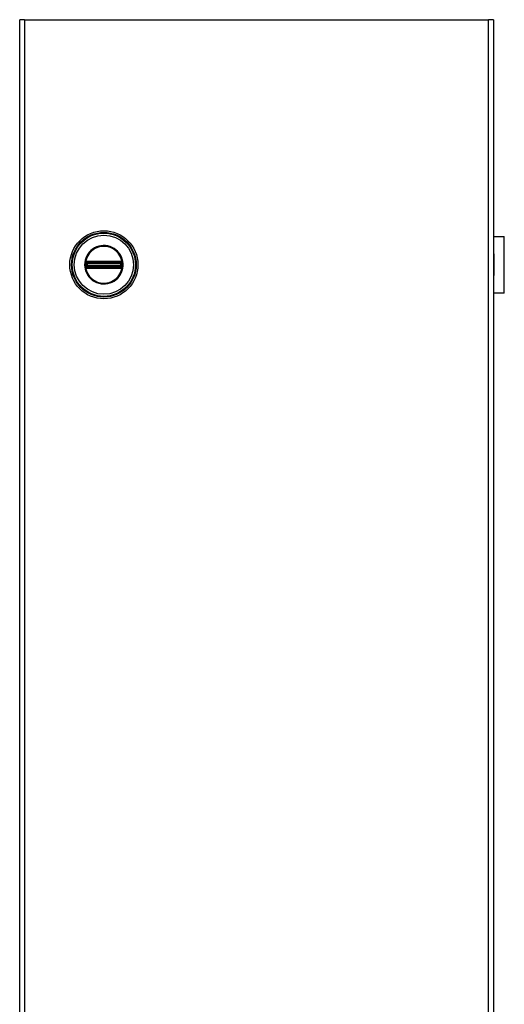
# Model space of a CAD drawing. Header units: inches. Extents: x 0 to 401, y -11 to 260.
# Tile 33 of 45: x 208 to 220, y 202 to 228. Entities that reach past the tile are written whole.
import ezdxf

# ---------------------------------------------------------------- set-up
doc = ezdxf.new("R2010")
doc.units = ezdxf.units.IN
doc.header["$LTSCALE"] = 24.054
doc.header["$MEASUREMENT"] = 0
doc.layers.add('Visible Edges(ANSI)', color=7, linetype='Continuous', lineweight=25)
doc.layers.add('Visible Tangent Edges(ANSI)', color=7, linetype='Continuous', lineweight=25)

msp = doc.modelspace()

# ---------------------------------------------------------------- linework, layer by layer
at = {"layer": 'Visible Edges(ANSI)'}
for p, q in [((207.5546, 50.1353), (207.5546, 227.7751)), ((207.6819, 227.7751), (207.5546, 227.7751)), ((207.6819, 227.7751), (219.5956, 227.7751)), ((219.7229, 227.7751), (219.5956, 227.7751)), ((219.7229, 227.7751), (219.7229, 50.1353)), ((219.7229, 222.2122), (219.9979, 222.2122)), ((219.9979, 220.7551), (219.9979, 222.2122)), ((219.7263, 221.7605), (219.7229, 221.7605)), ((219.7229, 221.7037), (219.7263, 221.7037)), ((219.7263, 221.7605), (219.7263, 221.7037)), ((219.7263, 221.2636), (219.7229, 221.2636)), ((219.7229, 221.2068), (219.7263, 221.2068)), ((219.7263, 221.2636), (219.7263, 221.2068)), ((219.9979, 220.7551), (219.7229, 220.7551))]:
    msp.add_line(p, q, dxfattribs=at)
msp.add_circle((209.7158, 221.4837), 0.8742, dxfattribs=at)
at = {"layer": 'Visible Tangent Edges(ANSI)'}
for p, q in [((207.6819, 227.7751), (207.6819, 50.1353)), ((219.5956, 50.1353), (219.5956, 227.7751)), ((219.7263, 221.7037), (219.7263, 221.2636)), ((209.2354, 221.4837), (209.2217, 221.4837)), ((209.2508, 221.5174), (209.2508, 221.528)), ((209.2508, 221.5174), (209.2616, 221.5174)), ((209.2508, 221.4393), (209.2508, 221.4499)), ((209.2508, 221.4499), (209.2616, 221.4499)), ((209.2547, 221.5415), (209.2656, 221.5352)), ((209.2583, 221.5623), (209.2646, 221.5514)), ((209.2616, 221.4499), (209.2616, 221.5174)), ((209.2741, 221.5174), (209.2616, 221.5174)), ((209.2741, 221.4499), (209.2616, 221.4499)), ((209.2709, 221.5405), (209.2646, 221.5514)), ((209.2741, 221.4499), (209.2741, 221.5174)), ((209.2741, 221.5174), (209.2782, 221.5133)), ((209.2782, 221.454), (209.2741, 221.4499)), ((209.2779, 221.5677), (209.278, 221.5551)), ((209.2928, 221.5133), (209.2782, 221.5133)), ((209.2782, 221.5133), (209.2782, 221.454)), ((209.2782, 221.454), (209.2928, 221.454)), ((209.2887, 221.5678), (209.2887, 221.5551)), ((210.143, 221.5678), (209.2887, 221.5678)), ((209.2887, 221.5551), (210.143, 221.5551)), ((209.2887, 221.5551), (209.2887, 221.5445)), ((209.2887, 221.5445), (210.143, 221.5445)), ((209.2887, 221.532), (209.2887, 221.5445)), ((209.2887, 221.532), (210.143, 221.532)), ((209.2928, 221.5279), (209.2887, 221.532)), ((209.2887, 221.4353), (209.2928, 221.4394)), ((210.143, 221.4353), (209.2887, 221.4353)), ((209.2887, 221.4228), (209.2887, 221.4353)), ((210.1389, 221.5279), (209.2928, 221.5279)), ((209.2928, 221.5279), (209.2928, 221.5133)), ((209.2928, 221.5133), (210.1389, 221.5133)), ((209.2928, 221.454), (209.2928, 221.5133)), ((210.1389, 221.454), (209.2928, 221.454)), ((209.2928, 221.454), (209.2928, 221.4394)), ((209.2928, 221.4394), (210.1389, 221.4394)), ((210.143, 221.532), (210.1389, 221.5279)), ((210.1389, 221.5133), (210.1389, 221.5279)), ((210.1389, 221.5133), (210.1389, 221.454)), ((210.1534, 221.5133), (210.1389, 221.5133)), ((210.1389, 221.4394), (210.1389, 221.454)), ((210.1389, 221.454), (210.1534, 221.454)), ((210.1389, 221.4394), (210.143, 221.4353)), ((210.143, 221.5678), (210.143, 221.5551)), ((210.143, 221.5551), (210.143, 221.5445)), ((210.143, 221.532), (210.143, 221.5445)), ((210.143, 221.4228), (210.143, 221.4353)), ((210.1534, 221.5133), (210.1575, 221.5174)), ((210.1534, 221.454), (210.1534, 221.5133)), ((210.1575, 221.4499), (210.1534, 221.454)), ((210.1538, 221.5677), (210.1536, 221.5551)), ((210.1701, 221.5174), (210.1575, 221.5174)), ((210.1575, 221.5174), (210.1575, 221.4499)), ((210.1701, 221.4499), (210.1575, 221.4499)), ((210.1671, 221.5514), (210.1608, 221.5405)), ((210.1661, 221.5352), (210.177, 221.5415)), ((210.1671, 221.5514), (210.1734, 221.5623)), ((210.1809, 221.5174), (210.1701, 221.5174)), ((210.1701, 221.5174), (210.1701, 221.4499)), ((210.1809, 221.4499), (210.1701, 221.4499)), ((210.1809, 221.528), (210.1809, 221.5174)), ((210.1809, 221.4499), (210.1809, 221.4393)), ((209.2474, 221.4142), (209.2572, 221.4222)), ((209.2656, 221.4321), (209.2547, 221.4258)), ((209.2583, 221.405), (209.2646, 221.4159)), ((209.2646, 221.4159), (209.2709, 221.4268)), ((209.278, 221.4122), (209.2779, 221.3996)), ((210.143, 221.4228), (209.2887, 221.4228)), ((209.2887, 221.4122), (209.2887, 221.4228)), ((209.2887, 221.4122), (209.2887, 221.3995)), ((210.143, 221.4122), (209.2887, 221.4122)), ((209.2887, 221.3995), (210.143, 221.3995)), ((210.143, 221.4122), (210.143, 221.4228)), ((210.143, 221.4122), (210.143, 221.3995)), ((210.1536, 221.4122), (210.1538, 221.3996)), ((210.1608, 221.4268), (210.1671, 221.4159)), ((210.177, 221.4258), (210.1661, 221.4321)), ((210.1671, 221.4159), (210.1734, 221.405)), ((210.1745, 221.4222), (210.1843, 221.4142))]:
    msp.add_line(p, q, dxfattribs=at)
at = {"layer": 'Visible Tangent Edges(ANSI)', "flags": 128}
for points in [[(209.2217, 221.4837), (209.2252, 221.4254), (209.2356, 221.3677), (209.2527, 221.3116), (209.2762, 221.2581), (209.306, 221.2077), (209.3416, 221.1611), (209.3823, 221.119), (209.4278, 221.0822), (209.4773, 221.051), (209.5302, 221.0257), (209.5857, 221.007), (209.6429, 220.9952), (209.7012, 220.9902), (209.7597, 220.992), (209.8176, 221.0006), (209.8741, 221.0158), (209.9285, 221.0377), (209.9798, 221.066), (210.0273, 221.1003), (210.0703, 221.1399), (210.1084, 221.1843), (210.1411, 221.2328), (210.168, 221.2848), (210.1885, 221.3397), (210.2022, 221.3967), (210.209, 221.4549), (210.2088, 221.5134), (210.2018, 221.5714), (210.1881, 221.6283), (210.1678, 221.6832), (210.141, 221.7354), (210.1081, 221.7839), (210.0697, 221.8282), (210.0264, 221.8676), (209.9789, 221.9018), (209.9278, 221.93), (209.8736, 221.9519), (209.8171, 221.9671), (209.7592, 221.9757), (209.7005, 221.9774), (209.6421, 221.9722), (209.5848, 221.9601), (209.5293, 221.9412), (209.4765, 221.9158), (209.4271, 221.8846), (209.3817, 221.8477), (209.3411, 221.8057), (209.3057, 221.7591), (209.276, 221.7086), (209.2524, 221.6551), (209.2354, 221.5992), (209.2251, 221.5418), (209.2217, 221.4837)], [(209.2354, 221.4837), (209.2391, 221.5424), (209.2498, 221.6003), (209.2677, 221.6566), (209.2923, 221.7103), (209.3234, 221.7606), (209.3604, 221.8068), (209.4027, 221.8479), (209.4498, 221.8836), (209.501, 221.9132), (209.5554, 221.9364), (209.6123, 221.9528), (209.6708, 221.9618), (209.7301, 221.9636), (209.789, 221.9582), (209.8469, 221.9458), (209.9026, 221.9263), (209.9554, 221.8999), (210.0046, 221.8673), (210.0496, 221.8288), (210.0896, 221.7852), (210.124, 221.737), (210.1521, 221.6848), (210.1733, 221.6296), (210.1877, 221.5723), (210.195, 221.5137), (210.1952, 221.4546), (210.1881, 221.3958), (210.1737, 221.3383), (210.1522, 221.2832), (210.1241, 221.2312), (210.0899, 221.183), (210.0502, 221.1392), (210.0055, 221.1006), (209.9562, 221.0677), (209.9032, 221.0414), (209.8473, 221.0219), (209.7895, 221.0095), (209.7306, 221.004), (209.6716, 221.0056), (209.6131, 221.0145), (209.5562, 221.0305), (209.5017, 221.0536), (209.4505, 221.0832), (209.4033, 221.1188), (209.3609, 221.16), (209.3237, 221.2062), (209.2926, 221.2565), (209.2679, 221.3101), (209.25, 221.3666), (209.2391, 221.4248), (209.2354, 221.4837)], [(209.2416, 221.5171), (209.2415, 221.5144), (209.2414, 221.5116), (209.2413, 221.5088), (209.2412, 221.506), (209.2411, 221.5032), (209.2411, 221.5004), (209.241, 221.4976), (209.241, 221.4948), (209.2409, 221.492), (209.2409, 221.4892), (209.2409, 221.4864), (209.2409, 221.4837), (209.2409, 221.4809), (209.2409, 221.4781), (209.2409, 221.4753), (209.241, 221.4725), (209.241, 221.4697), (209.2411, 221.4669), (209.2411, 221.4641), (209.2412, 221.4613), (209.2413, 221.4585), (209.2414, 221.4557), (209.2415, 221.4529), (209.2416, 221.4502)], [(209.2422, 221.5278), (209.2422, 221.5274), (209.2421, 221.5269), (209.2421, 221.5265), (209.2421, 221.526), (209.242, 221.5256), (209.242, 221.5251), (209.242, 221.5247), (209.242, 221.5242), (209.2419, 221.5238), (209.2419, 221.5234), (209.2419, 221.5229), (209.2419, 221.5225), (209.2418, 221.522), (209.2418, 221.5216), (209.2418, 221.5211), (209.2418, 221.5207), (209.2418, 221.5202), (209.2417, 221.5198), (209.2417, 221.5194), (209.2417, 221.5189), (209.2417, 221.5185), (209.2417, 221.518), (209.2416, 221.5176), (209.2416, 221.5171)], [(209.2416, 221.4502), (209.2416, 221.4497), (209.2417, 221.4493), (209.2417, 221.4488), (209.2417, 221.4484), (209.2417, 221.4479), (209.2417, 221.4475), (209.2418, 221.4471), (209.2418, 221.4466), (209.2418, 221.4462), (209.2418, 221.4457), (209.2418, 221.4453), (209.2419, 221.4448), (209.2419, 221.4444), (209.2419, 221.4439), (209.2419, 221.4435), (209.242, 221.4431), (209.242, 221.4426), (209.242, 221.4422), (209.242, 221.4417), (209.2421, 221.4413), (209.2421, 221.4408), (209.2421, 221.4404), (209.2422, 221.4399), (209.2422, 221.4395)], [(209.2456, 221.5476), (209.2454, 221.5468), (209.2452, 221.5461), (209.245, 221.5453), (209.2448, 221.5445), (209.2446, 221.5437), (209.2444, 221.5429), (209.2442, 221.5421), (209.244, 221.5413), (209.2439, 221.5405), (209.2437, 221.5397), (209.2435, 221.5389), (209.2434, 221.538), (209.2433, 221.5372), (209.2431, 221.5363), (209.243, 221.5355), (209.2429, 221.5346), (209.2427, 221.5338), (209.2426, 221.5329), (209.2425, 221.5321), (209.2425, 221.5312), (209.2424, 221.5304), (209.2423, 221.5295), (209.2422, 221.5286), (209.2422, 221.5278)], [(209.2422, 221.4395), (209.2422, 221.4386), (209.2423, 221.4378), (209.2424, 221.4369), (209.2425, 221.4361), (209.2425, 221.4352), (209.2426, 221.4344), (209.2428, 221.4335), (209.2429, 221.4327), (209.243, 221.4318), (209.2431, 221.431), (209.2433, 221.4301), (209.2434, 221.4293), (209.2436, 221.4285), (209.2437, 221.4276), (209.2439, 221.4268), (209.2441, 221.426), (209.2442, 221.4252), (209.2444, 221.4244), (209.2446, 221.4236), (209.2448, 221.4228), (209.245, 221.422), (209.2452, 221.4212), (209.2454, 221.4205), (209.2456, 221.4197)], [(209.2474, 221.5531), (209.2473, 221.5529), (209.2473, 221.5526), (209.2472, 221.5524), (209.2471, 221.5522), (209.247, 221.552), (209.247, 221.5517), (209.2469, 221.5515), (209.2468, 221.5513), (209.2467, 221.5511), (209.2467, 221.5508), (209.2466, 221.5506), (209.2465, 221.5504), (209.2464, 221.5502), (209.2464, 221.5499), (209.2463, 221.5497), (209.2462, 221.5495), (209.2461, 221.5492), (209.2461, 221.549), (209.246, 221.5488), (209.2459, 221.5485), (209.2459, 221.5483), (209.2458, 221.5481), (209.2457, 221.5478), (209.2456, 221.5476)], [(209.2583, 221.5623), (209.2578, 221.562), (209.2573, 221.5617), (209.2567, 221.5614), (209.2562, 221.5611), (209.2557, 221.5607), (209.2553, 221.5604), (209.2548, 221.56), (209.2543, 221.5597), (209.2538, 221.5593), (209.2533, 221.5589), (209.2529, 221.5586), (209.2524, 221.5582), (209.252, 221.5578), (209.2515, 221.5574), (209.2511, 221.557), (209.2507, 221.5566), (209.2502, 221.5562), (209.2498, 221.5557), (209.2494, 221.5553), (209.249, 221.5549), (209.2486, 221.5544), (209.2482, 221.554), (209.2478, 221.5535), (209.2474, 221.5531)], [(209.2508, 221.528), (209.2508, 221.5286), (209.2508, 221.5292), (209.2508, 221.5298), (209.2509, 221.5304), (209.2509, 221.531), (209.251, 221.5316), (209.2511, 221.5322), (209.2512, 221.5328), (209.2513, 221.5334), (209.2515, 221.5339), (209.2516, 221.5345), (209.2518, 221.5351), (209.2519, 221.5357), (209.2521, 221.5362), (209.2523, 221.5368), (209.2525, 221.5373), (209.2528, 221.5379), (209.253, 221.5384), (209.2532, 221.5389), (209.2535, 221.5395), (209.2538, 221.54), (209.2541, 221.5405), (209.2544, 221.541), (209.2547, 221.5415)], [(209.2508, 221.4499), (209.2508, 221.4527), (209.2508, 221.4555), (209.2508, 221.4583), (209.2508, 221.4612), (209.2508, 221.464), (209.2508, 221.4668), (209.2509, 221.4696), (209.2509, 221.4724), (209.2509, 221.4752), (209.2509, 221.478), (209.2509, 221.4808), (209.2509, 221.4837), (209.2509, 221.4865), (209.2509, 221.4893), (209.2509, 221.4921), (209.2509, 221.4949), (209.2509, 221.4977), (209.2508, 221.5005), (209.2508, 221.5033), (209.2508, 221.5061), (209.2508, 221.509), (209.2508, 221.5118), (209.2508, 221.5146), (209.2508, 221.5174)], [(209.2547, 221.4258), (209.2544, 221.4263), (209.2541, 221.4268), (209.2538, 221.4273), (209.2535, 221.4278), (209.2533, 221.4284), (209.253, 221.4289), (209.2528, 221.4294), (209.2526, 221.43), (209.2523, 221.4305), (209.2521, 221.4311), (209.252, 221.4317), (209.2518, 221.4322), (209.2516, 221.4328), (209.2515, 221.4334), (209.2513, 221.434), (209.2512, 221.4345), (209.2511, 221.4351), (209.251, 221.4357), (209.2509, 221.4363), (209.2509, 221.4369), (209.2508, 221.4375), (209.2508, 221.4381), (209.2508, 221.4387), (209.2508, 221.4393)], [(209.2547, 221.5415), (209.2547, 221.5417), (209.2548, 221.5418), (209.2549, 221.542), (209.255, 221.5421), (209.2551, 221.5423), (209.2552, 221.5424), (209.2553, 221.5426), (209.2554, 221.5427), (209.2555, 221.5429), (209.2556, 221.543), (209.2558, 221.5432), (209.2559, 221.5433), (209.256, 221.5435), (209.2561, 221.5436), (209.2562, 221.5438), (209.2563, 221.5439), (209.2564, 221.5441), (209.2565, 221.5442), (209.2566, 221.5444), (209.2567, 221.5445), (209.2568, 221.5447), (209.257, 221.5448), (209.2571, 221.5449), (209.2572, 221.5451)], [(209.2572, 221.5451), (209.2574, 221.5454), (209.2577, 221.5457), (209.258, 221.546), (209.2583, 221.5463), (209.2585, 221.5466), (209.2588, 221.5469), (209.2591, 221.5472), (209.2594, 221.5475), (209.2597, 221.5478), (209.26, 221.548), (209.2603, 221.5483), (209.2606, 221.5486), (209.2609, 221.5488), (209.2612, 221.5491), (209.2616, 221.5493), (209.2619, 221.5496), (209.2622, 221.5498), (209.2625, 221.5501), (209.2629, 221.5503), (209.2632, 221.5505), (209.2636, 221.5508), (209.2639, 221.551), (209.2642, 221.5512), (209.2646, 221.5514)], [(209.2779, 221.5677), (209.277, 221.5677), (209.2762, 221.5676), (209.2753, 221.5676), (209.2744, 221.5675), (209.2736, 221.5674), (209.2727, 221.5673), (209.2719, 221.5672), (209.271, 221.567), (209.2702, 221.5669), (209.2694, 221.5667), (209.2685, 221.5665), (209.2677, 221.5662), (209.2669, 221.566), (209.2661, 221.5658), (209.2653, 221.5655), (209.2644, 221.5652), (209.2636, 221.5649), (209.2629, 221.5646), (209.2621, 221.5642), (209.2613, 221.5639), (209.2605, 221.5635), (209.2598, 221.5631), (209.259, 221.5627), (209.2583, 221.5623)], [(209.2616, 221.5174), (209.2616, 221.5179), (209.2616, 221.5183), (209.2616, 221.5188), (209.2617, 221.5193), (209.2617, 221.5198), (209.2617, 221.5202), (209.2617, 221.5207), (209.2618, 221.5212), (209.2618, 221.5216), (209.2618, 221.5221), (209.2619, 221.5225), (209.2619, 221.523), (209.262, 221.5235), (209.262, 221.5239), (209.2621, 221.5244), (209.2622, 221.5248), (209.2622, 221.5252), (209.2623, 221.5257), (209.2624, 221.5261), (209.2624, 221.5266), (209.2625, 221.527), (209.2626, 221.5274), (209.2627, 221.5278), (209.2627, 221.5283)], [(209.2627, 221.4391), (209.2627, 221.4395), (209.2626, 221.4399), (209.2625, 221.4403), (209.2624, 221.4407), (209.2624, 221.4412), (209.2623, 221.4416), (209.2622, 221.4421), (209.2622, 221.4425), (209.2621, 221.4429), (209.262, 221.4434), (209.262, 221.4439), (209.2619, 221.4443), (209.2619, 221.4448), (209.2618, 221.4452), (209.2618, 221.4457), (209.2618, 221.4461), (209.2617, 221.4466), (209.2617, 221.4471), (209.2617, 221.4475), (209.2617, 221.448), (209.2616, 221.4485), (209.2616, 221.449), (209.2616, 221.4494), (209.2616, 221.4499)], [(209.2627, 221.5283), (209.2628, 221.5286), (209.2629, 221.5289), (209.263, 221.5292), (209.263, 221.5295), (209.2631, 221.5298), (209.2632, 221.5301), (209.2633, 221.5304), (209.2634, 221.5307), (209.2635, 221.531), (209.2636, 221.5313), (209.2637, 221.5316), (209.2638, 221.5318), (209.264, 221.5321), (209.2641, 221.5324), (209.2642, 221.5327), (209.2644, 221.533), (209.2645, 221.5333), (209.2647, 221.5336), (209.2648, 221.5338), (209.265, 221.5341), (209.2651, 221.5344), (209.2653, 221.5346), (209.2655, 221.5349), (209.2656, 221.5352)], [(209.2656, 221.4321), (209.2655, 221.4324), (209.2653, 221.4327), (209.2651, 221.4329), (209.265, 221.4332), (209.2648, 221.4335), (209.2647, 221.4338), (209.2645, 221.434), (209.2644, 221.4343), (209.2642, 221.4346), (209.2641, 221.4349), (209.264, 221.4352), (209.2638, 221.4355), (209.2637, 221.4357), (209.2636, 221.436), (209.2635, 221.4363), (209.2634, 221.4366), (209.2633, 221.4369), (209.2632, 221.4372), (209.2631, 221.4375), (209.263, 221.4378), (209.263, 221.4381), (209.2629, 221.4384), (209.2628, 221.4387), (209.2627, 221.4391)], [(209.2646, 221.5514), (209.2651, 221.5517), (209.2656, 221.552), (209.2661, 221.5522), (209.2667, 221.5525), (209.2672, 221.5527), (209.2677, 221.5529), (209.2683, 221.5532), (209.2688, 221.5534), (209.2694, 221.5536), (209.2699, 221.5537), (209.2705, 221.5539), (209.2711, 221.5541), (209.2716, 221.5542), (209.2722, 221.5544), (209.2728, 221.5545), (209.2733, 221.5546), (209.2739, 221.5547), (209.2745, 221.5548), (209.2751, 221.5549), (209.2757, 221.5549), (209.2763, 221.555), (209.2769, 221.555), (209.2775, 221.5551), (209.278, 221.5551)], [(209.2709, 221.5405), (209.2712, 221.5406), (209.2715, 221.5408), (209.2717, 221.541), (209.272, 221.5411), (209.2723, 221.5413), (209.2725, 221.5414), (209.2728, 221.5416), (209.2731, 221.5417), (209.2734, 221.5419), (209.2737, 221.542), (209.274, 221.5421), (209.2742, 221.5423), (209.2745, 221.5424), (209.2748, 221.5425), (209.2751, 221.5426), (209.2754, 221.5427), (209.2757, 221.5428), (209.276, 221.5429), (209.2763, 221.543), (209.2766, 221.5431), (209.2769, 221.5431), (209.2772, 221.5432), (209.2775, 221.5433), (209.2778, 221.5433)], [(209.2778, 221.5433), (209.2783, 221.5434), (209.2787, 221.5435), (209.2791, 221.5436), (209.2795, 221.5437), (209.28, 221.5437), (209.2804, 221.5438), (209.2809, 221.5439), (209.2813, 221.5439), (209.2817, 221.544), (209.2822, 221.5441), (209.2826, 221.5441), (209.2831, 221.5442), (209.2836, 221.5442), (209.284, 221.5443), (209.2845, 221.5443), (209.2849, 221.5443), (209.2854, 221.5444), (209.2859, 221.5444), (209.2863, 221.5444), (209.2868, 221.5444), (209.2873, 221.5445), (209.2878, 221.5445), (209.2882, 221.5445), (209.2887, 221.5445)], [(209.2887, 221.5678), (209.2882, 221.5678), (209.2878, 221.5678), (209.2873, 221.5678), (209.2869, 221.5678), (209.2864, 221.5678), (209.286, 221.5678), (209.2855, 221.5678), (209.2851, 221.5678), (209.2846, 221.5678), (209.2842, 221.5678), (209.2837, 221.5678), (209.2833, 221.5678), (209.2828, 221.5678), (209.2824, 221.5678), (209.2819, 221.5678), (209.2815, 221.5678), (209.281, 221.5678), (209.2806, 221.5677), (209.2801, 221.5677), (209.2797, 221.5677), (209.2792, 221.5677), (209.2788, 221.5677), (209.2783, 221.5677), (209.2779, 221.5677)], [(209.278, 221.5551), (209.2785, 221.5551), (209.279, 221.5551), (209.2794, 221.5551), (209.2799, 221.5551), (209.2803, 221.5551), (209.2808, 221.5551), (209.2812, 221.5551), (209.2817, 221.5551), (209.2821, 221.5551), (209.2826, 221.5551), (209.283, 221.5551), (209.2834, 221.5551), (209.2839, 221.5551), (209.2843, 221.5551), (209.2848, 221.5551), (209.2852, 221.5551), (209.2856, 221.5551), (209.2861, 221.5551), (209.2865, 221.5551), (209.287, 221.5551), (209.2874, 221.5551), (209.2878, 221.5551), (209.2883, 221.5551), (209.2887, 221.5551)], [(210.1538, 221.5677), (210.1534, 221.5677), (210.1529, 221.5677), (210.1525, 221.5677), (210.152, 221.5677), (210.1516, 221.5677), (210.1511, 221.5677), (210.1507, 221.5678), (210.1502, 221.5678), (210.1497, 221.5678), (210.1493, 221.5678), (210.1488, 221.5678), (210.1484, 221.5678), (210.1479, 221.5678), (210.1475, 221.5678), (210.147, 221.5678), (210.1466, 221.5678), (210.1461, 221.5678), (210.1457, 221.5678), (210.1452, 221.5678), (210.1448, 221.5678), (210.1443, 221.5678), (210.1439, 221.5678), (210.1434, 221.5678), (210.143, 221.5678)], [(210.143, 221.5551), (210.1434, 221.5551), (210.1438, 221.5551), (210.1443, 221.5551), (210.1447, 221.5551), (210.1452, 221.5551), (210.1456, 221.5551), (210.146, 221.5551), (210.1465, 221.5551), (210.1469, 221.5551), (210.1473, 221.5551), (210.1478, 221.5551), (210.1482, 221.5551), (210.1487, 221.5551), (210.1491, 221.5551), (210.1496, 221.5551), (210.15, 221.5551), (210.1505, 221.5551), (210.1509, 221.5551), (210.1514, 221.5551), (210.1518, 221.5551), (210.1523, 221.5551), (210.1527, 221.5551), (210.1532, 221.5551), (210.1536, 221.5551)], [(210.143, 221.5445), (210.1435, 221.5445), (210.1439, 221.5445), (210.1444, 221.5444), (210.1449, 221.5444), (210.1453, 221.5444), (210.1458, 221.5444), (210.1463, 221.5444), (210.1467, 221.5443), (210.1472, 221.5443), (210.1477, 221.5443), (210.1481, 221.5442), (210.1486, 221.5442), (210.149, 221.5441), (210.1495, 221.5441), (210.1499, 221.544), (210.1504, 221.5439), (210.1508, 221.5439), (210.1513, 221.5438), (210.1517, 221.5437), (210.1521, 221.5437), (210.1526, 221.5436), (210.153, 221.5435), (210.1534, 221.5434), (210.1538, 221.5433)], [(210.1536, 221.5551), (210.1542, 221.5551), (210.1548, 221.555), (210.1554, 221.555), (210.156, 221.5549), (210.1566, 221.5549), (210.1572, 221.5548), (210.1577, 221.5547), (210.1583, 221.5546), (210.1589, 221.5545), (210.1595, 221.5544), (210.1601, 221.5542), (210.1606, 221.5541), (210.1612, 221.5539), (210.1617, 221.5537), (210.1623, 221.5536), (210.1629, 221.5534), (210.1634, 221.5532), (210.1639, 221.5529), (210.1645, 221.5527), (210.165, 221.5525), (210.1655, 221.5522), (210.1661, 221.552), (210.1666, 221.5517), (210.1671, 221.5514)], [(210.1734, 221.5623), (210.1727, 221.5627), (210.1719, 221.5631), (210.1712, 221.5635), (210.1704, 221.5639), (210.1696, 221.5642), (210.1688, 221.5646), (210.168, 221.5649), (210.1672, 221.5652), (210.1664, 221.5655), (210.1656, 221.5658), (210.1648, 221.566), (210.164, 221.5662), (210.1631, 221.5665), (210.1623, 221.5667), (210.1615, 221.5669), (210.1606, 221.567), (210.1598, 221.5672), (210.1589, 221.5673), (210.1581, 221.5674), (210.1572, 221.5675), (210.1564, 221.5676), (210.1555, 221.5676), (210.1547, 221.5677), (210.1538, 221.5677)], [(210.1538, 221.5433), (210.1541, 221.5433), (210.1544, 221.5432), (210.1547, 221.5431), (210.1551, 221.5431), (210.1554, 221.543), (210.1557, 221.5429), (210.156, 221.5428), (210.1562, 221.5427), (210.1565, 221.5426), (210.1568, 221.5425), (210.1571, 221.5424), (210.1574, 221.5423), (210.1577, 221.5421), (210.158, 221.542), (210.1583, 221.5419), (210.1586, 221.5417), (210.1589, 221.5416), (210.1591, 221.5414), (210.1594, 221.5413), (210.1597, 221.5411), (210.16, 221.541), (210.1602, 221.5408), (210.1605, 221.5406), (210.1608, 221.5405)], [(210.1661, 221.5352), (210.1662, 221.5349), (210.1664, 221.5346), (210.1666, 221.5344), (210.1667, 221.5341), (210.1669, 221.5338), (210.167, 221.5336), (210.1672, 221.5333), (210.1673, 221.533), (210.1675, 221.5327), (210.1676, 221.5324), (210.1677, 221.5321), (210.1678, 221.5318), (210.168, 221.5316), (210.1681, 221.5313), (210.1682, 221.531), (210.1683, 221.5307), (210.1684, 221.5304), (210.1685, 221.5301), (210.1686, 221.5298), (210.1686, 221.5295), (210.1687, 221.5292), (210.1688, 221.5289), (210.1689, 221.5286), (210.1689, 221.5283)], [(210.1689, 221.4391), (210.1689, 221.4387), (210.1688, 221.4384), (210.1687, 221.4381), (210.1686, 221.4378), (210.1686, 221.4375), (210.1685, 221.4372), (210.1684, 221.4369), (210.1683, 221.4366), (210.1682, 221.4363), (210.1681, 221.436), (210.168, 221.4357), (210.1678, 221.4355), (210.1677, 221.4352), (210.1676, 221.4349), (210.1675, 221.4346), (210.1673, 221.4343), (210.1672, 221.434), (210.167, 221.4338), (210.1669, 221.4335), (210.1667, 221.4332), (210.1666, 221.4329), (210.1664, 221.4327), (210.1662, 221.4324), (210.1661, 221.4321)], [(210.1671, 221.5514), (210.1674, 221.5512), (210.1678, 221.551), (210.1681, 221.5508), (210.1685, 221.5505), (210.1688, 221.5503), (210.1691, 221.5501), (210.1695, 221.5498), (210.1698, 221.5496), (210.1701, 221.5493), (210.1704, 221.5491), (210.1708, 221.5488), (210.1711, 221.5486), (210.1714, 221.5483), (210.1717, 221.548), (210.172, 221.5478), (210.1723, 221.5475), (210.1726, 221.5472), (210.1729, 221.5469), (210.1731, 221.5466), (210.1734, 221.5463), (210.1737, 221.546), (210.174, 221.5457), (210.1742, 221.5454), (210.1745, 221.5451)], [(210.1689, 221.5283), (210.169, 221.5278), (210.1691, 221.5274), (210.1692, 221.527), (210.1692, 221.5266), (210.1693, 221.5261), (210.1694, 221.5257), (210.1695, 221.5252), (210.1695, 221.5248), (210.1696, 221.5244), (210.1696, 221.5239), (210.1697, 221.5235), (210.1697, 221.523), (210.1698, 221.5225), (210.1698, 221.5221), (210.1699, 221.5216), (210.1699, 221.5212), (210.1699, 221.5207), (210.17, 221.5202), (210.17, 221.5198), (210.17, 221.5193), (210.17, 221.5188), (210.17, 221.5183), (210.1701, 221.5179), (210.1701, 221.5174)], [(210.1701, 221.4499), (210.1701, 221.4494), (210.17, 221.449), (210.17, 221.4485), (210.17, 221.448), (210.17, 221.4475), (210.17, 221.4471), (210.1699, 221.4466), (210.1699, 221.4461), (210.1699, 221.4457), (210.1698, 221.4452), (210.1698, 221.4448), (210.1697, 221.4443), (210.1697, 221.4439), (210.1696, 221.4434), (210.1696, 221.4429), (210.1695, 221.4425), (210.1695, 221.4421), (210.1694, 221.4416), (210.1693, 221.4412), (210.1692, 221.4407), (210.1692, 221.4403), (210.1691, 221.4399), (210.169, 221.4395), (210.1689, 221.4391)], [(210.1843, 221.5531), (210.1839, 221.5535), (210.1835, 221.554), (210.1831, 221.5544), (210.1827, 221.5549), (210.1823, 221.5553), (210.1819, 221.5557), (210.1814, 221.5562), (210.181, 221.5566), (210.1806, 221.557), (210.1801, 221.5574), (210.1797, 221.5578), (210.1792, 221.5582), (210.1788, 221.5586), (210.1783, 221.5589), (210.1778, 221.5593), (210.1774, 221.5597), (210.1769, 221.56), (210.1764, 221.5604), (210.1759, 221.5607), (210.1754, 221.5611), (210.1749, 221.5614), (210.1744, 221.5617), (210.1739, 221.562), (210.1734, 221.5623)], [(210.1745, 221.5451), (210.1746, 221.5449), (210.1747, 221.5448), (210.1748, 221.5447), (210.1749, 221.5445), (210.1751, 221.5444), (210.1752, 221.5442), (210.1753, 221.5441), (210.1754, 221.5439), (210.1755, 221.5438), (210.1756, 221.5436), (210.1757, 221.5435), (210.1758, 221.5433), (210.1759, 221.5432), (210.176, 221.543), (210.1761, 221.5429), (210.1762, 221.5427), (210.1763, 221.5426), (210.1764, 221.5424), (210.1765, 221.5423), (210.1766, 221.5421), (210.1767, 221.542), (210.1768, 221.5418), (210.1769, 221.5417), (210.177, 221.5415)], [(210.177, 221.5415), (210.1773, 221.541), (210.1776, 221.5405), (210.1779, 221.54), (210.1782, 221.5395), (210.1784, 221.5389), (210.1787, 221.5384), (210.1789, 221.5379), (210.1791, 221.5373), (210.1793, 221.5368), (210.1795, 221.5362), (210.1797, 221.5357), (210.1799, 221.5351), (210.1801, 221.5345), (210.1802, 221.5339), (210.1804, 221.5334), (210.1805, 221.5328), (210.1806, 221.5322), (210.1807, 221.5316), (210.1807, 221.531), (210.1808, 221.5304), (210.1809, 221.5298), (210.1809, 221.5292), (210.1809, 221.5286), (210.1809, 221.528)], [(210.1809, 221.4393), (210.1809, 221.4387), (210.1809, 221.4381), (210.1809, 221.4375), (210.1808, 221.4369), (210.1807, 221.4363), (210.1807, 221.4357), (210.1806, 221.4351), (210.1805, 221.4345), (210.1803, 221.434), (210.1802, 221.4334), (210.1801, 221.4328), (210.1799, 221.4322), (210.1797, 221.4317), (210.1795, 221.4311), (210.1793, 221.4305), (210.1791, 221.43), (210.1789, 221.4294), (210.1787, 221.4289), (210.1784, 221.4284), (210.1782, 221.4278), (210.1779, 221.4273), (210.1776, 221.4268), (210.1773, 221.4263), (210.177, 221.4258)], [(210.1809, 221.5174), (210.1809, 221.5146), (210.1809, 221.5118), (210.1809, 221.509), (210.1809, 221.5061), (210.1808, 221.5033), (210.1808, 221.5005), (210.1808, 221.4977), (210.1808, 221.4949), (210.1808, 221.4921), (210.1808, 221.4893), (210.1808, 221.4865), (210.1808, 221.4837), (210.1808, 221.4808), (210.1808, 221.478), (210.1808, 221.4752), (210.1808, 221.4724), (210.1808, 221.4696), (210.1808, 221.4668), (210.1808, 221.464), (210.1809, 221.4612), (210.1809, 221.4583), (210.1809, 221.4555), (210.1809, 221.4527), (210.1809, 221.4499)], [(210.186, 221.5476), (210.186, 221.5478), (210.1859, 221.5481), (210.1858, 221.5483), (210.1857, 221.5485), (210.1857, 221.5488), (210.1856, 221.549), (210.1855, 221.5492), (210.1855, 221.5495), (210.1854, 221.5497), (210.1853, 221.5499), (210.1852, 221.5502), (210.1852, 221.5504), (210.1851, 221.5506), (210.185, 221.5508), (210.1849, 221.5511), (210.1849, 221.5513), (210.1848, 221.5515), (210.1847, 221.5517), (210.1846, 221.552), (210.1846, 221.5522), (210.1845, 221.5524), (210.1844, 221.5526), (210.1843, 221.5529), (210.1843, 221.5531)], [(210.1895, 221.5278), (210.1894, 221.5286), (210.1894, 221.5295), (210.1893, 221.5304), (210.1892, 221.5312), (210.1891, 221.5321), (210.189, 221.5329), (210.1889, 221.5338), (210.1888, 221.5346), (210.1887, 221.5355), (210.1886, 221.5363), (210.1884, 221.5372), (210.1883, 221.538), (210.1881, 221.5389), (210.188, 221.5397), (210.1878, 221.5405), (210.1876, 221.5413), (210.1875, 221.5421), (210.1873, 221.5429), (210.1871, 221.5437), (210.1869, 221.5445), (210.1867, 221.5453), (210.1865, 221.5461), (210.1862, 221.5468), (210.186, 221.5476)], [(210.186, 221.4197), (210.1862, 221.4205), (210.1865, 221.4212), (210.1867, 221.422), (210.1869, 221.4228), (210.1871, 221.4236), (210.1873, 221.4244), (210.1874, 221.4252), (210.1876, 221.426), (210.1878, 221.4268), (210.188, 221.4276), (210.1881, 221.4285), (210.1883, 221.4293), (210.1884, 221.4301), (210.1886, 221.431), (210.1887, 221.4318), (210.1888, 221.4327), (210.1889, 221.4335), (210.189, 221.4344), (210.1891, 221.4352), (210.1892, 221.4361), (210.1893, 221.4369), (210.1894, 221.4378), (210.1894, 221.4386), (210.1895, 221.4395)], [(210.1901, 221.5171), (210.19, 221.5176), (210.19, 221.518), (210.19, 221.5185), (210.19, 221.5189), (210.19, 221.5194), (210.1899, 221.5198), (210.1899, 221.5202), (210.1899, 221.5207), (210.1899, 221.5211), (210.1899, 221.5216), (210.1898, 221.522), (210.1898, 221.5225), (210.1898, 221.5229), (210.1898, 221.5234), (210.1897, 221.5238), (210.1897, 221.5242), (210.1897, 221.5247), (210.1897, 221.5251), (210.1896, 221.5256), (210.1896, 221.526), (210.1896, 221.5265), (210.1895, 221.5269), (210.1895, 221.5274), (210.1895, 221.5278)], [(210.1895, 221.4395), (210.1895, 221.4399), (210.1895, 221.4404), (210.1896, 221.4408), (210.1896, 221.4413), (210.1896, 221.4417), (210.1897, 221.4422), (210.1897, 221.4426), (210.1897, 221.4431), (210.1897, 221.4435), (210.1898, 221.4439), (210.1898, 221.4444), (210.1898, 221.4448), (210.1898, 221.4453), (210.1899, 221.4457), (210.1899, 221.4462), (210.1899, 221.4466), (210.1899, 221.4471), (210.1899, 221.4475), (210.19, 221.4479), (210.19, 221.4484), (210.19, 221.4488), (210.19, 221.4493), (210.19, 221.4497), (210.1901, 221.4502)], [(210.1901, 221.4502), (210.1902, 221.4529), (210.1903, 221.4557), (210.1904, 221.4585), (210.1905, 221.4613), (210.1905, 221.4641), (210.1906, 221.4669), (210.1907, 221.4697), (210.1907, 221.4725), (210.1907, 221.4753), (210.1908, 221.4781), (210.1908, 221.4809), (210.1908, 221.4837), (210.1908, 221.4864), (210.1908, 221.4892), (210.1907, 221.492), (210.1907, 221.4948), (210.1907, 221.4976), (210.1906, 221.5004), (210.1905, 221.5032), (210.1905, 221.506), (210.1904, 221.5088), (210.1903, 221.5116), (210.1902, 221.5144), (210.1901, 221.5171)], [(209.2456, 221.4197), (209.2457, 221.4195), (209.2458, 221.4192), (209.2459, 221.419), (209.2459, 221.4188), (209.246, 221.4185), (209.2461, 221.4183), (209.2461, 221.4181), (209.2462, 221.4178), (209.2463, 221.4176), (209.2464, 221.4174), (209.2464, 221.4171), (209.2465, 221.4169), (209.2466, 221.4167), (209.2467, 221.4165), (209.2467, 221.4162), (209.2468, 221.416), (209.2469, 221.4158), (209.247, 221.4156), (209.247, 221.4153), (209.2471, 221.4151), (209.2472, 221.4149), (209.2473, 221.4147), (209.2473, 221.4144), (209.2474, 221.4142)], [(209.2474, 221.4142), (209.2478, 221.4138), (209.2482, 221.4133), (209.2486, 221.4129), (209.249, 221.4124), (209.2494, 221.412), (209.2498, 221.4116), (209.2502, 221.4111), (209.2507, 221.4107), (209.2511, 221.4103), (209.2515, 221.4099), (209.252, 221.4095), (209.2524, 221.4091), (209.2529, 221.4087), (209.2533, 221.4084), (209.2538, 221.408), (209.2543, 221.4076), (209.2548, 221.4073), (209.2553, 221.4069), (209.2557, 221.4066), (209.2562, 221.4063), (209.2567, 221.4059), (209.2573, 221.4056), (209.2578, 221.4053), (209.2583, 221.405)], [(209.2572, 221.4222), (209.2571, 221.4224), (209.257, 221.4225), (209.2568, 221.4226), (209.2567, 221.4228), (209.2566, 221.4229), (209.2565, 221.4231), (209.2564, 221.4232), (209.2563, 221.4234), (209.2562, 221.4235), (209.2561, 221.4237), (209.256, 221.4238), (209.2559, 221.424), (209.2558, 221.4241), (209.2556, 221.4243), (209.2555, 221.4244), (209.2554, 221.4246), (209.2553, 221.4247), (209.2552, 221.4249), (209.2551, 221.425), (209.255, 221.4252), (209.2549, 221.4253), (209.2548, 221.4255), (209.2547, 221.4256), (209.2547, 221.4258)], [(209.2646, 221.4159), (209.2642, 221.4161), (209.2639, 221.4163), (209.2636, 221.4165), (209.2632, 221.4168), (209.2629, 221.417), (209.2625, 221.4172), (209.2622, 221.4175), (209.2619, 221.4177), (209.2616, 221.418), (209.2612, 221.4182), (209.2609, 221.4185), (209.2606, 221.4187), (209.2603, 221.419), (209.26, 221.4193), (209.2597, 221.4195), (209.2594, 221.4198), (209.2591, 221.4201), (209.2588, 221.4204), (209.2585, 221.4207), (209.2583, 221.421), (209.258, 221.4213), (209.2577, 221.4216), (209.2574, 221.4219), (209.2572, 221.4222)], [(209.2583, 221.405), (209.259, 221.4046), (209.2598, 221.4042), (209.2605, 221.4038), (209.2613, 221.4034), (209.2621, 221.4031), (209.2629, 221.4027), (209.2637, 221.4024), (209.2645, 221.4021), (209.2653, 221.4018), (209.2661, 221.4015), (209.2669, 221.4013), (209.2677, 221.4011), (209.2686, 221.4008), (209.2694, 221.4006), (209.2702, 221.4004), (209.2711, 221.4003), (209.2719, 221.4001), (209.2728, 221.4), (209.2736, 221.3999), (209.2745, 221.3998), (209.2753, 221.3997), (209.2762, 221.3997), (209.277, 221.3996), (209.2779, 221.3996)], [(209.278, 221.4122), (209.2775, 221.4122), (209.2769, 221.4123), (209.2763, 221.4123), (209.2757, 221.4124), (209.2751, 221.4124), (209.2745, 221.4125), (209.2739, 221.4126), (209.2734, 221.4127), (209.2728, 221.4128), (209.2722, 221.4129), (209.2716, 221.4131), (209.2711, 221.4132), (209.2705, 221.4134), (209.2699, 221.4136), (209.2694, 221.4137), (209.2688, 221.4139), (209.2683, 221.4141), (209.2677, 221.4144), (209.2672, 221.4146), (209.2667, 221.4148), (209.2661, 221.4151), (209.2656, 221.4154), (209.2651, 221.4156), (209.2646, 221.4159)], [(209.2778, 221.424), (209.2775, 221.424), (209.2772, 221.4241), (209.2769, 221.4242), (209.2766, 221.4242), (209.2763, 221.4243), (209.276, 221.4244), (209.2757, 221.4245), (209.2754, 221.4246), (209.2751, 221.4247), (209.2748, 221.4248), (209.2745, 221.4249), (209.2742, 221.425), (209.274, 221.4252), (209.2737, 221.4253), (209.2734, 221.4254), (209.2731, 221.4256), (209.2728, 221.4257), (209.2725, 221.4259), (209.2723, 221.426), (209.272, 221.4262), (209.2717, 221.4263), (209.2715, 221.4265), (209.2712, 221.4267), (209.2709, 221.4268)], [(209.2887, 221.4228), (209.2882, 221.4228), (209.2878, 221.4228), (209.2873, 221.4229), (209.2868, 221.4229), (209.2863, 221.4229), (209.2859, 221.4229), (209.2854, 221.4229), (209.2849, 221.423), (209.2845, 221.423), (209.284, 221.4231), (209.2836, 221.4231), (209.2831, 221.4231), (209.2827, 221.4232), (209.2822, 221.4232), (209.2817, 221.4233), (209.2813, 221.4234), (209.2809, 221.4234), (209.2804, 221.4235), (209.28, 221.4236), (209.2795, 221.4236), (209.2791, 221.4237), (209.2787, 221.4238), (209.2783, 221.4239), (209.2778, 221.424)], [(209.2779, 221.3996), (209.2783, 221.3996), (209.2788, 221.3996), (209.2792, 221.3996), (209.2797, 221.3996), (209.2801, 221.3996), (209.2806, 221.3996), (209.281, 221.3996), (209.2815, 221.3995), (209.2819, 221.3995), (209.2824, 221.3995), (209.2828, 221.3995), (209.2833, 221.3995), (209.2837, 221.3995), (209.2842, 221.3995), (209.2846, 221.3995), (209.2851, 221.3995), (209.2855, 221.3995), (209.286, 221.3995), (209.2864, 221.3995), (209.2869, 221.3995), (209.2873, 221.3995), (209.2878, 221.3995), (209.2882, 221.3995), (209.2887, 221.3995)], [(209.2887, 221.4122), (209.2883, 221.4122), (209.2878, 221.4122), (209.2874, 221.4122), (209.287, 221.4122), (209.2865, 221.4122), (209.2861, 221.4122), (209.2856, 221.4122), (209.2852, 221.4122), (209.2848, 221.4122), (209.2843, 221.4122), (209.2839, 221.4122), (209.2834, 221.4122), (209.283, 221.4122), (209.2826, 221.4122), (209.2821, 221.4122), (209.2817, 221.4122), (209.2812, 221.4122), (209.2808, 221.4122), (209.2803, 221.4122), (209.2799, 221.4122), (209.2794, 221.4122), (209.279, 221.4122), (209.2785, 221.4122), (209.278, 221.4122)], [(210.1538, 221.424), (210.1534, 221.4239), (210.153, 221.4238), (210.1526, 221.4237), (210.1521, 221.4236), (210.1517, 221.4236), (210.1513, 221.4235), (210.1508, 221.4234), (210.1504, 221.4234), (210.1499, 221.4233), (210.1495, 221.4232), (210.149, 221.4232), (210.1486, 221.4231), (210.1481, 221.4231), (210.1477, 221.423), (210.1472, 221.423), (210.1467, 221.423), (210.1463, 221.4229), (210.1458, 221.4229), (210.1453, 221.4229), (210.1449, 221.4229), (210.1444, 221.4229), (210.1439, 221.4228), (210.1435, 221.4228), (210.143, 221.4228)], [(210.1536, 221.4122), (210.1532, 221.4122), (210.1527, 221.4122), (210.1523, 221.4122), (210.1518, 221.4122), (210.1514, 221.4122), (210.1509, 221.4122), (210.1505, 221.4122), (210.15, 221.4122), (210.1496, 221.4122), (210.1491, 221.4122), (210.1487, 221.4122), (210.1482, 221.4122), (210.1478, 221.4122), (210.1473, 221.4122), (210.1469, 221.4122), (210.1465, 221.4122), (210.146, 221.4122), (210.1456, 221.4122), (210.1452, 221.4122), (210.1447, 221.4122), (210.1443, 221.4122), (210.1438, 221.4122), (210.1434, 221.4122), (210.143, 221.4122)], [(210.143, 221.3995), (210.1434, 221.3995), (210.1439, 221.3995), (210.1443, 221.3995), (210.1448, 221.3995), (210.1452, 221.3995), (210.1457, 221.3995), (210.1461, 221.3995), (210.1466, 221.3995), (210.147, 221.3995), (210.1475, 221.3995), (210.1479, 221.3995), (210.1484, 221.3995), (210.1488, 221.3995), (210.1493, 221.3995), (210.1497, 221.3995), (210.1502, 221.3995), (210.1507, 221.3996), (210.1511, 221.3996), (210.1516, 221.3996), (210.152, 221.3996), (210.1525, 221.3996), (210.1529, 221.3996), (210.1534, 221.3996), (210.1538, 221.3996)], [(210.1671, 221.4159), (210.1666, 221.4156), (210.1661, 221.4154), (210.1655, 221.4151), (210.165, 221.4148), (210.1645, 221.4146), (210.1639, 221.4144), (210.1634, 221.4141), (210.1629, 221.4139), (210.1623, 221.4137), (210.1618, 221.4135), (210.1612, 221.4134), (210.1606, 221.4132), (210.1601, 221.4131), (210.1595, 221.4129), (210.1589, 221.4128), (210.1583, 221.4127), (210.1577, 221.4126), (210.1572, 221.4125), (210.1566, 221.4124), (210.156, 221.4124), (210.1554, 221.4123), (210.1548, 221.4123), (210.1542, 221.4122), (210.1536, 221.4122)], [(210.1608, 221.4268), (210.1605, 221.4267), (210.1602, 221.4265), (210.16, 221.4263), (210.1597, 221.4262), (210.1594, 221.426), (210.1591, 221.4259), (210.1589, 221.4257), (210.1586, 221.4256), (210.1583, 221.4254), (210.158, 221.4253), (210.1577, 221.4252), (210.1574, 221.425), (210.1571, 221.4249), (210.1568, 221.4248), (210.1565, 221.4247), (210.1562, 221.4246), (210.156, 221.4245), (210.1557, 221.4244), (210.1554, 221.4243), (210.1551, 221.4242), (210.1547, 221.4242), (210.1544, 221.4241), (210.1541, 221.424), (210.1538, 221.424)], [(210.1538, 221.3996), (210.1547, 221.3996), (210.1555, 221.3997), (210.1564, 221.3997), (210.1572, 221.3998), (210.1581, 221.3999), (210.1589, 221.4), (210.1598, 221.4001), (210.1606, 221.4003), (210.1615, 221.4004), (210.1623, 221.4006), (210.1631, 221.4008), (210.164, 221.401), (210.1648, 221.4013), (210.1656, 221.4015), (210.1664, 221.4018), (210.1672, 221.4021), (210.168, 221.4024), (210.1688, 221.4027), (210.1696, 221.4031), (210.1704, 221.4034), (210.1712, 221.4038), (210.1719, 221.4042), (210.1727, 221.4046), (210.1734, 221.405)], [(210.1745, 221.4222), (210.1742, 221.4219), (210.174, 221.4216), (210.1737, 221.4213), (210.1734, 221.421), (210.1731, 221.4207), (210.1729, 221.4204), (210.1726, 221.4201), (210.1723, 221.4198), (210.172, 221.4195), (210.1717, 221.4193), (210.1714, 221.419), (210.1711, 221.4187), (210.1708, 221.4185), (210.1704, 221.4182), (210.1701, 221.418), (210.1698, 221.4177), (210.1695, 221.4175), (210.1691, 221.4172), (210.1688, 221.417), (210.1685, 221.4168), (210.1681, 221.4165), (210.1678, 221.4163), (210.1674, 221.4161), (210.1671, 221.4159)], [(210.1734, 221.405), (210.1739, 221.4053), (210.1744, 221.4056), (210.1749, 221.4059), (210.1754, 221.4063), (210.1759, 221.4066), (210.1764, 221.4069), (210.1769, 221.4073), (210.1774, 221.4076), (210.1779, 221.408), (210.1783, 221.4084), (210.1788, 221.4087), (210.1793, 221.4091), (210.1797, 221.4095), (210.1801, 221.4099), (210.1806, 221.4103), (210.181, 221.4107), (210.1814, 221.4111), (210.1819, 221.4116), (210.1823, 221.412), (210.1827, 221.4124), (210.1831, 221.4129), (210.1835, 221.4133), (210.1839, 221.4138), (210.1843, 221.4142)], [(210.177, 221.4258), (210.1769, 221.4256), (210.1768, 221.4255), (210.1767, 221.4253), (210.1766, 221.4252), (210.1765, 221.425), (210.1764, 221.4249), (210.1763, 221.4247), (210.1762, 221.4246), (210.1761, 221.4244), (210.176, 221.4243), (210.1759, 221.4241), (210.1758, 221.424), (210.1757, 221.4238), (210.1756, 221.4237), (210.1755, 221.4235), (210.1754, 221.4234), (210.1753, 221.4232), (210.1752, 221.4231), (210.1751, 221.4229), (210.1749, 221.4228), (210.1748, 221.4226), (210.1747, 221.4225), (210.1746, 221.4224), (210.1745, 221.4222)], [(210.1843, 221.4142), (210.1843, 221.4144), (210.1844, 221.4147), (210.1845, 221.4149), (210.1846, 221.4151), (210.1846, 221.4153), (210.1847, 221.4156), (210.1848, 221.4158), (210.1849, 221.416), (210.1849, 221.4162), (210.185, 221.4165), (210.1851, 221.4167), (210.1852, 221.4169), (210.1852, 221.4171), (210.1853, 221.4174), (210.1854, 221.4176), (210.1855, 221.4178), (210.1855, 221.4181), (210.1856, 221.4183), (210.1857, 221.4185), (210.1857, 221.4188), (210.1858, 221.419), (210.1859, 221.4192), (210.186, 221.4195), (210.186, 221.4197)]]:
    msp.add_lwpolyline(points, dxfattribs=at)
at = {"layer": 'Visible Tangent Edges(ANSI)'}
for radius in [0.8303, 0.8113, 0.7588]:
    msp.add_circle((209.7158, 221.4837), radius, dxfattribs=at)
for centre, radius, start, end in [((209.7158, 221.4837), 0.4735, 8.43064, 171.56936), ((209.2928, 221.5133), 0.0146, 90, 179.93022), ((209.2928, 221.454), 0.0146, 180, 269.93022), ((210.1389, 221.5133), 0.0146, 0, 89.93022), ((210.1389, 221.454), 0.0146, 270, 359.93022), ((209.7158, 221.4837), 0.4735, 188.43064, 351.56936)]:
    msp.add_arc(centre, radius, start, end, dxfattribs=at)
for centre, major_axis, ratio, start_param, end_param in [((209.2379, 221.5174), (-0.0146, -0.0002), 0.0217964, 1.8302501, 2.6580747), ((209.2379, 221.4499), (-0.0146, 0.0002), 0.0217964, 3.6251107, 4.4529352), ((209.2378, 221.5282), (-0.0146, 0), 0.0299207, 1.8730327, 2.6595883), ((209.2378, 221.4391), (-0.0146, 0), 0.0299207, 3.623597, 4.4101526), ((209.2437, 221.5479), (-0.0124, 0.0077), 0.056036, 3.6580712, 4.5880998), ((209.2637, 221.5279), (0.0146, 0), 0.0264571, 1.6338373, 2.6596394), ((209.2637, 221.4394), (-0.0146, 0), 0.0264571, 0.4819532, 1.5077554), ((209.2782, 221.5279), (-0.0103, 0.0103), 0.9987828, 6.023109, 6.5432616), ((209.2887, 221.5174), (-0.0206, 0.0206), 0.9987828, 6.1542512, 6.4121194), ((209.2887, 221.5174), (-0.0103, 0.0103), 0.9963586, 5.4983961, 7.0679745), ((209.2887, 221.4499), (-0.0103, -0.0103), 0.9963586, 5.4983961, 7.0679745), ((209.2782, 221.5424), (0, 0.0146), 0.0264571, 0.5211047, 1.5077554), ((210.1429, 221.5174), (0.0103, 0.0103), 0.9963586, 5.4983961, 7.0679745), ((210.1429, 221.4499), (0.0103, -0.0103), 0.9963586, 5.4983961, 7.0679745), ((210.1534, 221.5424), (0, -0.0146), 0.0264571, 1.6338373, 2.620488), ((210.1534, 221.5279), (0.0103, 0.0103), 0.9987828, 6.023109, 6.5432616), ((210.1429, 221.5174), (0.0206, 0.0206), 0.9987828, 6.1542512, 6.4121194), ((210.168, 221.5279), (0.0146, 0), 0.0264571, 0.4819532, 1.5077554), ((210.168, 221.4394), (-0.0146, 0), 0.0264571, 1.6338373, 2.6596394), ((210.188, 221.5479), (-0.0124, -0.0077), 0.056036, 4.8366782, 5.7667067), ((210.1938, 221.5282), (-0.0146, 0), 0.0299207, 0.4820044, 1.26856), ((210.1938, 221.5174), (-0.0146, 0.0002), 0.0217964, 0.483518, 1.3113425), ((210.1938, 221.4499), (-0.0146, -0.0002), 0.0217964, 4.9718428, 5.7996673), ((210.1938, 221.4391), (-0.0146, 0), 0.0299207, 5.0146253, 5.8011809), ((209.2437, 221.4194), (-0.0124, -0.0077), 0.056036, 1.6950855, 2.6251141), ((209.2782, 221.4394), (-0.0103, -0.0103), 0.9987828, 6.023109, 6.5432616), ((209.2887, 221.4499), (-0.0206, -0.0206), 0.9987828, 6.1542512, 6.4121194), ((209.2782, 221.4249), (0, 0.0146), 0.0264571, 1.6338373, 2.620488), ((210.1534, 221.4249), (0, -0.0146), 0.0264571, 0.5211047, 1.5077554), ((210.1534, 221.4394), (0.0103, -0.0103), 0.9987828, 6.023109, 6.5432616), ((210.1429, 221.4499), (0.0206, -0.0206), 0.9987828, 6.1542512, 6.4121194), ((210.188, 221.4194), (-0.0124, 0.0077), 0.056036, 0.5164786, 1.4465071)]:
    msp.add_ellipse(centre, major_axis=major_axis, ratio=ratio, start_param=start_param, end_param=end_param, dxfattribs=at)

doc.saveas('drawing.dxf')
